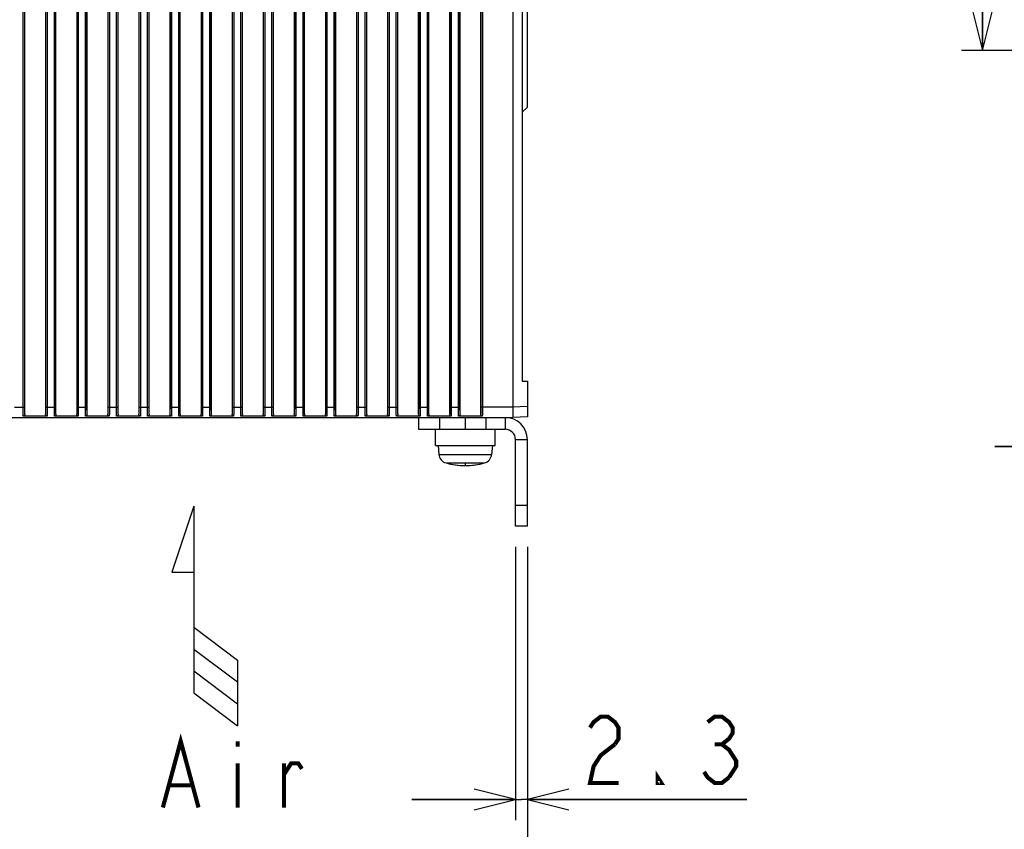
# Model space of a CAD drawing. Extents: x 0 to 420, y 0 to 297.
# Tile 40 of 62: x 196 to 244, y 130 to 169. Entities that reach past the tile are written whole.
import ezdxf

# ---------------------------------------------------------------- set-up
doc = ezdxf.new("R2010")
doc.units = 0
doc.header["$LTSCALE"] = 23.1
doc.layers.get('0').update_dxf_attribs({"linetype": 'CONTINUOUS'})
for name, color, linetype in [('ALL_AXIS', 7, 'CONTINUOUS'), ('ALL_CURVE', 7, 'CONTINUOUS'), ('ALL_DIM', 7, 'CONTINUOUS'), ('ALL_FEATURES', 7, 'CONTINUOUS'), ('ALL_NOTE', 7, 'CONTINUOUS')]:
    doc.layers.add(name, color=color, linetype=linetype)
doc.dimstyles.get("Standard").update_dxf_attribs({"dimtxt": 2.5, "dimasz": 2.5, "dimexe": 1.25, "dimexo": 0.625, "dimtad": 1, "dimcen": 2.5, "dimazin": 3, "dimtfac": 1, "dimtmove": 0, "dimatfit": 3})

# ---------------------------------------------------------------- blocks, each defined once
blk = doc.blocks.new('_OPEN')
at = {"color": 0, "linetype": 'BYBLOCK'}
for p, q in [((0, 0), (-1, 0.25)), ((-1, -0.25), (0, 0)), ((-1, 0), (0, 0))]:
    blk.add_line(p, q, dxfattribs=at)
blk = doc.blocks.new('*D0')
at = {"layer": 'ALL_DIM', "color": 2, "linetype": 'CONTINUOUS'}
for p, q in [((220.335, 143.317), (220.335, 130.127)), ((220.91, 143.317), (220.91, 130.127)), ((220.335, 131.127), (215.335, 131.127)), ((215.335, 131.127), (220.622, 131.127)), ((231.499, 131.127), (220.622, 131.127)), ((220.91, 131.127), (231.499, 131.127))]:
    blk.add_line(p, q, dxfattribs=at)
at = {"layer": 'ALL_DIM', "color": 2, "linetype": 'CONTINUOUS', "xscale": 2, "yscale": 2, "zscale": 2}
blk.add_blockref('_OPEN', (220.335, 131.127), dxfattribs=at)
at = {"layer": 'ALL_DIM', "color": 2, "linetype": 'CONTINUOUS', "xscale": 2, "yscale": 2, "zscale": 2, "rotation": 180}
blk.add_blockref('_OPEN', (220.91, 131.127), dxfattribs=at)
blk = doc.blocks.new('*D5')
at = {"layer": 'ALL_DIM', "color": 2, "linetype": 'CONTINUOUS'}
for p, q in [((282.464, 229.569), (241.864, 229.569)), ((242.864, 229.569), (242.864, 198.419)), ((242.864, 167.269), (242.864, 198.419)), ((266.984, 167.269), (241.864, 167.269))]:
    blk.add_line(p, q, dxfattribs=at)
at = {"layer": 'ALL_DIM', "color": 2, "linetype": 'CONTINUOUS', "xscale": 2, "yscale": 2, "zscale": 2}
for p, rotation in [((242.864, 229.569), 90), ((242.864, 167.269), 270)]:
    blk.add_blockref('_OPEN', p, dxfattribs=dict(at, rotation=rotation))
blk = doc.blocks.new('*D13')
at = {"layer": 'ALL_DIM', "color": 2, "linetype": 'CONTINUOUS'}
for p, q in [((150.91, 147.698), (150.91, 124.127)), ((220.91, 143.317), (220.91, 124.127)), ((150.91, 125.127), (185.91, 125.127)), ((220.91, 125.127), (185.91, 125.127))]:
    blk.add_line(p, q, dxfattribs=at)
at = {"layer": 'ALL_DIM', "color": 2, "linetype": 'CONTINUOUS', "xscale": 2, "yscale": 2, "zscale": 2, "rotation": 180}
blk.add_blockref('_OPEN', (150.91, 125.127), dxfattribs=at)
at = {"layer": 'ALL_DIM', "color": 2, "linetype": 'CONTINUOUS', "xscale": 2, "yscale": 2, "zscale": 2}
blk.add_blockref('_OPEN', (220.91, 125.127), dxfattribs=at)
blk = doc.blocks.new('*D23')
at = {"layer": 'ALL_DIM', "color": 2, "linetype": 'CONTINUOUS'}
for p, q in [((283.284, 185.581), (283.284, 147.169)), ((307.284, 185.581), (307.284, 147.169)), ((283.284, 148.169), (243.467, 148.169)), ((243.467, 148.169), (295.284, 148.169)), ((312.284, 148.169), (295.284, 148.169)), ((307.284, 148.169), (312.284, 148.169))]:
    blk.add_line(p, q, dxfattribs=at)
at = {"layer": 'ALL_DIM', "color": 2, "linetype": 'CONTINUOUS', "xscale": 2, "yscale": 2, "zscale": 2}
blk.add_blockref('_OPEN', (283.284, 148.169), dxfattribs=at)
at = {"layer": 'ALL_DIM', "color": 2, "linetype": 'CONTINUOUS', "xscale": 2, "yscale": 2, "zscale": 2, "rotation": 180}
blk.add_blockref('_OPEN', (307.284, 148.169), dxfattribs=at)
blk = doc.blocks.new('ARROW_AIR_BL0', base_point=(205.338, 139.98))
at = {"color": 7, "linetype": 'CONTINUOUS'}
for p, q in [((204.808, 145.28), (203.748, 142.1)), ((204.808, 145.28), (204.808, 136.27)), ((203.748, 142.1), (204.808, 142.1)), ((204.808, 139.45), (206.928, 137.86)), ((204.808, 138.39), (206.928, 136.8)), ((206.928, 137.86), (206.928, 134.68)), ((204.808, 137.33), (206.928, 135.74)), ((204.808, 136.27), (206.928, 134.68))]:
    blk.add_line(p, q, dxfattribs=at)

msp = doc.modelspace()

# ---------------------------------------------------------------- linework, layer by layer
at = {"layer": 'ALL_AXIS', "color": 7, "linetype": 'CONTINUOUS'}
for p, q in [((216.472, 148.217), (216.472, 148.992)), ((219.347, 148.217), (219.347, 148.992)), ((216.473, 148.217), (219.347, 148.217)), ((216.597, 148.217), (216.635, 147.784)), ((219.222, 148.217), (219.184, 147.784))]:
    msp.add_line(p, q, dxfattribs=at)
at = {"layer": 'ALL_AXIS', "color": 9, "linetype": 'CONTINUOUS'}
for p, q in [((216.635, 147.784), (219.184, 147.784)), ((216.983, 147.367), (218.837, 147.367))]:
    msp.add_line(p, q, dxfattribs=at)
at = {"layer": 'ALL_AXIS', "color": 7, "linetype": 'CONTINUOUS'}
for centre, radius, start, end in [((217.108, 147.825), 0.475, 185, 254.6375), ((218.711, 147.825), 0.475, 285.3625, 355), ((217.91, 150.742), 3.5, 254.6375, 285.3625)]:
    msp.add_arc(centre, radius, start, end, dxfattribs=at)
at = {"layer": 'ALL_CURVE', "color": 40, "linetype": 'CONTINUOUS'}
msp.add_line((217.91, 147.332), (217.91, 147.242), dxfattribs=at)
msp.add_arc((217.91, 150.742), 3.5, 256.9971, 283.0029, dxfattribs=at)
at = {"layer": 'ALL_DIM', "color": 2, "linetype": 'CONTINUOUS', "const_width": 0.2}
for points in [[(223.931, 134.594), (224.103, 134.861), (224.447, 135.127), (224.791, 135.127), (225.135, 134.861), (225.307, 134.594), (225.307, 134.061), (225.135, 133.794)], [(229.607, 134.861), (229.951, 135.127), (230.295, 135.127), (230.639, 134.861), (230.811, 134.594), (230.811, 134.327), (230.639, 134.061), (230.295, 133.794), (230.639, 133.527), (230.811, 133.261), (230.983, 132.994), (230.983, 132.727), (230.639, 132.194)], [(225.135, 133.794), (224.447, 133.261), (224.103, 132.727), (223.931, 131.927), (225.307, 131.927)], [(229.951, 133.794), (230.295, 133.794)], [(227.371, 131.927), (227.199, 131.927), (227.199, 132.194), (227.371, 131.927)], [(230.639, 132.194), (230.295, 131.927), (229.951, 131.927), (229.607, 132.194), (229.435, 132.461)]]:
    msp.add_lwpolyline(points, dxfattribs=at)
at = {"layer": 'ALL_FEATURES', "color": 7, "linetype": 'CONTINUOUS'}
for p, q in [((214.66, 149.723), (214.66, 233.912)), ((217.66, 149.723), (217.66, 233.912)), ((218.66, 149.723), (218.66, 233.912)), ((220.21, 233.567), (220.21, 150.067)), ((220.66, 231.442), (220.66, 151.322)), ((217.16, 149.723), (217.16, 185.91)), ((210.16, 149.723), (210.16, 185.307)), ((211.16, 185.32), (211.16, 149.723)), ((211.66, 149.723), (211.66, 185.333)), ((212.66, 185.346), (212.66, 149.723)), ((213.16, 149.723), (213.16, 185.359)), ((214.16, 185.372), (214.16, 149.723)), ((215.66, 149.723), (215.66, 185.525)), ((216.16, 149.723), (216.16, 185.423)), ((196.66, 149.723), (196.66, 185.071)), ((197.66, 185.084), (197.66, 149.723)), ((198.16, 149.723), (198.16, 185.097)), ((199.16, 185.11), (199.16, 149.723)), ((199.66, 149.723), (199.66, 185.123)), ((200.66, 185.136), (200.66, 149.723)), ((201.16, 149.723), (201.16, 185.149)), ((202.16, 185.162), (202.16, 149.723)), ((202.66, 149.723), (202.66, 185.176)), ((203.66, 185.189), (203.66, 149.723)), ((204.16, 149.723), (204.16, 185.202)), ((205.16, 185.215), (205.16, 149.723)), ((205.66, 149.723), (205.66, 185.228)), ((206.66, 185.241), (206.66, 149.723)), ((207.16, 149.723), (207.16, 185.254)), ((208.16, 185.267), (208.16, 149.723)), ((208.66, 149.723), (208.66, 185.28)), ((209.66, 185.293), (209.66, 149.723)), ((220.91, 164.542), (220.91, 182.692)), ((220.66, 164.292), (220.91, 164.542)), ((220.66, 151.322), (220.91, 151.317)), ((220.91, 151.317), (220.91, 149.586)), ((192.576, 149.567), (220.21, 149.567)), ((197.734, 149.634), (196.585, 149.634)), ((199.234, 149.634), (198.085, 149.634)), ((200.734, 149.634), (199.585, 149.634)), ((202.234, 149.634), (201.085, 149.634)), ((203.734, 149.634), (202.585, 149.634)), ((205.234, 149.634), (204.085, 149.634)), ((206.734, 149.634), (205.585, 149.634)), ((208.234, 149.634), (207.085, 149.634)), ((209.734, 149.634), (208.585, 149.634)), ((211.234, 149.634), (210.085, 149.634)), ((212.734, 149.634), (211.585, 149.634)), ((214.234, 149.634), (213.085, 149.634)), ((215.734, 149.634), (214.585, 149.634)), ((215.66, 149.567), (215.66, 148.992)), ((217.234, 149.634), (216.085, 149.634)), ((216.66, 149.567), (216.66, 148.992)), ((218.734, 149.634), (217.585, 149.634)), ((217.91, 149.567), (217.91, 148.992)), ((218.91, 149.567), (218.91, 148.992)), ((220.91, 149.586), (220.21, 149.567)), ((220.91, 144.317), (220.91, 148.492)), ((220.91, 145.317), (220.335, 145.317)), ((220.91, 144.317), (220.335, 144.317))]:
    msp.add_line(p, q, dxfattribs=at)
at = {"layer": 'ALL_FEATURES', "color": 9, "linetype": 'CONTINUOUS'}
for p, q in [((196.582, 150.067), (196.582, 233.567)), ((196.657, 150.067), (196.657, 233.567)), ((197.663, 233.567), (197.663, 150.067)), ((197.738, 233.567), (197.738, 150.067)), ((198.082, 150.067), (198.082, 233.567)), ((198.157, 150.067), (198.157, 233.567)), ((199.163, 233.567), (199.163, 150.067)), ((199.238, 233.567), (199.238, 150.067)), ((199.582, 150.067), (199.582, 233.567)), ((199.657, 150.067), (199.657, 233.567)), ((211.163, 233.567), (211.163, 150.067)), ((211.238, 233.567), (211.238, 150.067)), ((211.582, 150.067), (211.582, 233.567)), ((211.657, 150.067), (211.657, 233.567)), ((212.663, 233.567), (212.663, 150.067)), ((212.738, 233.567), (212.738, 150.067)), ((213.082, 150.067), (213.082, 233.567)), ((213.157, 150.067), (213.157, 233.567)), ((214.163, 233.567), (214.163, 150.067)), ((214.238, 233.567), (214.238, 150.067)), ((214.582, 150.067), (214.582, 233.567)), ((214.657, 150.067), (214.657, 233.567)), ((217.582, 150.067), (217.582, 233.567)), ((217.657, 150.067), (217.657, 233.567)), ((218.663, 233.567), (218.663, 150.067)), ((218.738, 233.567), (218.738, 150.067)), ((200.663, 231.494), (200.663, 150.067)), ((202.582, 150.067), (202.582, 231.569)), ((202.657, 150.067), (202.657, 231.494)), ((203.663, 231.59), (203.663, 150.067)), ((203.738, 231.59), (203.738, 150.067)), ((207.082, 150.067), (207.082, 231.59)), ((207.157, 150.067), (207.157, 231.59)), ((208.163, 231.494), (208.163, 150.067)), ((208.238, 231.569), (208.238, 150.067)), ((208.582, 150.067), (208.582, 231.569)), ((208.657, 150.067), (208.657, 231.494)), ((209.663, 231.494), (209.663, 150.067)), ((209.738, 231.569), (209.738, 150.067)), ((210.082, 150.067), (210.082, 231.569)), ((210.157, 150.067), (210.157, 231.494)), ((204.082, 150.067), (204.082, 231.376)), ((204.157, 150.067), (204.157, 231.376)), ((205.163, 231.051), (205.163, 150.067)), ((205.238, 231.051), (205.238, 150.067)), ((205.582, 150.067), (205.582, 231.051)), ((205.657, 150.067), (205.657, 231.051)), ((206.663, 231.376), (206.663, 150.067)), ((206.738, 231.376), (206.738, 150.067)), ((200.738, 210.239), (200.738, 150.067)), ((201.082, 150.067), (201.082, 209.495)), ((201.157, 150.067), (201.157, 209.495)), ((202.163, 209.495), (202.163, 150.067)), ((202.238, 209.495), (202.238, 150.067)), ((217.163, 185.909), (217.163, 150.067)), ((217.238, 186.013), (217.238, 150.067)), ((215.663, 185.521), (215.663, 150.067)), ((215.738, 185.49), (215.738, 150.067)), ((216.082, 150.067), (216.082, 185.421)), ((216.157, 150.067), (216.157, 185.42)), ((196.163, 150.067), (196.657, 150.067)), ((197.663, 150.067), (198.157, 150.067)), ((199.163, 150.067), (199.657, 150.067)), ((200.663, 150.067), (201.157, 150.067)), ((202.163, 150.067), (202.657, 150.067)), ((203.663, 150.067), (204.157, 150.067)), ((205.163, 150.067), (205.657, 150.067)), ((206.663, 150.067), (207.157, 150.067)), ((208.163, 150.067), (208.657, 150.067)), ((209.663, 150.067), (210.157, 150.067)), ((211.163, 150.067), (211.657, 150.067)), ((212.663, 150.067), (213.157, 150.067)), ((214.163, 150.067), (214.657, 150.067)), ((215.663, 150.067), (216.157, 150.067)), ((217.163, 150.067), (217.657, 150.067)), ((220.21, 150.067), (218.663, 150.067)), ((220.91, 150.085), (220.21, 150.067)), ((219.835, 149.567), (219.835, 148.992)), ((220.91, 148.492), (220.335, 148.492))]:
    msp.add_line(p, q, dxfattribs=at)
at = {"layer": 'ALL_FEATURES', "color": 3, "linetype": 'CONTINUOUS'}
for p, q in [((215.66, 148.992), (219.835, 148.992)), ((220.335, 144.317), (220.335, 148.492))]:
    msp.add_line(p, q, dxfattribs=at)
at = {"layer": 'ALL_FEATURES', "color": 9, "linetype": 'CONTINUOUS'}
for points in [[(196.585, 149.634), (196.585, 149.675), (196.584, 149.723), (196.583, 149.778), (196.583, 149.84), (196.582, 149.909), (196.582, 149.986), (196.582, 150.067)], [(196.66, 149.723), (196.659, 149.764), (196.658, 149.812), (196.658, 149.866), (196.657, 149.926), (196.657, 149.995), (196.657, 150.067)], [(197.663, 150.067), (197.663, 149.999), (197.662, 149.935), (197.662, 149.873), (197.661, 149.816), (197.661, 149.766), (197.66, 149.723)], [(197.738, 150.067), (197.738, 149.991), (197.737, 149.919), (197.737, 149.849), (197.737, 149.785), (197.736, 149.727), (197.735, 149.676), (197.734, 149.634)], [(198.085, 149.634), (198.085, 149.675), (198.084, 149.723), (198.083, 149.778), (198.083, 149.84), (198.082, 149.909), (198.082, 149.986), (198.082, 150.067)], [(198.16, 149.723), (198.159, 149.764), (198.158, 149.812), (198.158, 149.866), (198.157, 149.926), (198.157, 149.995), (198.157, 150.067)], [(199.163, 150.067), (199.163, 149.999), (199.162, 149.935), (199.162, 149.873), (199.161, 149.816), (199.161, 149.766), (199.16, 149.723)], [(199.238, 150.067), (199.238, 149.991), (199.237, 149.919), (199.237, 149.849), (199.237, 149.785), (199.236, 149.727), (199.235, 149.676), (199.234, 149.634)], [(199.585, 149.634), (199.585, 149.675), (199.584, 149.723), (199.583, 149.778), (199.583, 149.84), (199.582, 149.909), (199.582, 149.986), (199.582, 150.067)], [(199.66, 149.723), (199.659, 149.764), (199.658, 149.812), (199.658, 149.866), (199.657, 149.926), (199.657, 149.995), (199.657, 150.067)], [(200.663, 150.067), (200.663, 149.999), (200.662, 149.935), (200.662, 149.873), (200.661, 149.816), (200.661, 149.766), (200.66, 149.723)], [(200.738, 150.067), (200.738, 149.991), (200.737, 149.919), (200.737, 149.849), (200.737, 149.785), (200.736, 149.727), (200.735, 149.676), (200.734, 149.634)], [(201.085, 149.634), (201.085, 149.675), (201.084, 149.723), (201.083, 149.778), (201.083, 149.84), (201.082, 149.909), (201.082, 149.986), (201.082, 150.067)], [(201.16, 149.723), (201.159, 149.764), (201.158, 149.812), (201.158, 149.866), (201.157, 149.926), (201.157, 149.995), (201.157, 150.067)], [(202.163, 150.067), (202.163, 149.999), (202.162, 149.935), (202.162, 149.873), (202.161, 149.816), (202.161, 149.766), (202.16, 149.723)], [(202.238, 150.067), (202.238, 149.991), (202.237, 149.919), (202.237, 149.849), (202.237, 149.785), (202.236, 149.727), (202.235, 149.676), (202.234, 149.634)], [(202.585, 149.634), (202.585, 149.675), (202.584, 149.723), (202.583, 149.778), (202.583, 149.84), (202.582, 149.909), (202.582, 149.986), (202.582, 150.067)], [(202.66, 149.723), (202.659, 149.764), (202.658, 149.812), (202.658, 149.866), (202.657, 149.926), (202.657, 149.995), (202.657, 150.067)], [(203.663, 150.067), (203.663, 149.999), (203.662, 149.935), (203.662, 149.873), (203.661, 149.816), (203.661, 149.766), (203.66, 149.723)], [(203.738, 150.067), (203.738, 149.991), (203.737, 149.919), (203.737, 149.849), (203.737, 149.785), (203.736, 149.727), (203.735, 149.676), (203.734, 149.634)], [(204.085, 149.634), (204.085, 149.675), (204.084, 149.723), (204.083, 149.778), (204.083, 149.84), (204.082, 149.909), (204.082, 149.986), (204.082, 150.067)], [(204.16, 149.723), (204.159, 149.764), (204.158, 149.812), (204.158, 149.866), (204.157, 149.926), (204.157, 149.995), (204.157, 150.067)], [(205.163, 150.067), (205.163, 149.999), (205.162, 149.935), (205.162, 149.873), (205.161, 149.816), (205.161, 149.766), (205.16, 149.723)], [(205.238, 150.067), (205.238, 149.991), (205.237, 149.919), (205.237, 149.849), (205.237, 149.785), (205.236, 149.727), (205.235, 149.676), (205.234, 149.634)], [(205.585, 149.634), (205.585, 149.675), (205.584, 149.723), (205.583, 149.778), (205.583, 149.84), (205.582, 149.909), (205.582, 149.986), (205.582, 150.067)], [(205.66, 149.723), (205.659, 149.764), (205.658, 149.812), (205.658, 149.866), (205.657, 149.926), (205.657, 149.995), (205.657, 150.067)], [(206.663, 150.067), (206.663, 149.999), (206.662, 149.935), (206.662, 149.873), (206.661, 149.816), (206.661, 149.766), (206.66, 149.723)], [(206.738, 150.067), (206.738, 149.991), (206.737, 149.919), (206.737, 149.849), (206.737, 149.785), (206.736, 149.727), (206.735, 149.676), (206.734, 149.634)], [(207.085, 149.634), (207.085, 149.675), (207.084, 149.723), (207.083, 149.778), (207.083, 149.84), (207.082, 149.909), (207.082, 149.986), (207.082, 150.067)], [(207.16, 149.723), (207.159, 149.764), (207.158, 149.812), (207.158, 149.866), (207.157, 149.926), (207.157, 149.995), (207.157, 150.067)], [(208.163, 150.067), (208.163, 149.999), (208.162, 149.935), (208.162, 149.873), (208.161, 149.816), (208.161, 149.766), (208.16, 149.723)], [(208.238, 150.067), (208.238, 149.991), (208.237, 149.919), (208.237, 149.849), (208.237, 149.785), (208.236, 149.727), (208.235, 149.676), (208.234, 149.634)], [(208.585, 149.634), (208.585, 149.675), (208.584, 149.723), (208.583, 149.778), (208.583, 149.84), (208.582, 149.909), (208.582, 149.986), (208.582, 150.067)], [(208.66, 149.723), (208.659, 149.764), (208.658, 149.812), (208.658, 149.866), (208.657, 149.926), (208.657, 149.995), (208.657, 150.067)], [(209.663, 150.067), (209.663, 149.999), (209.662, 149.935), (209.662, 149.873), (209.661, 149.816), (209.661, 149.766), (209.66, 149.723)], [(209.738, 150.067), (209.738, 149.991), (209.737, 149.919), (209.737, 149.849), (209.737, 149.785), (209.736, 149.727), (209.735, 149.676), (209.734, 149.634)], [(210.085, 149.634), (210.085, 149.675), (210.084, 149.723), (210.083, 149.778), (210.083, 149.84), (210.082, 149.909), (210.082, 149.986), (210.082, 150.067)], [(210.16, 149.723), (210.159, 149.764), (210.158, 149.812), (210.158, 149.866), (210.157, 149.926), (210.157, 149.995), (210.157, 150.067)], [(211.163, 150.067), (211.163, 149.999), (211.162, 149.935), (211.162, 149.873), (211.161, 149.816), (211.161, 149.766), (211.16, 149.723)], [(211.238, 150.067), (211.238, 149.991), (211.237, 149.919), (211.237, 149.849), (211.237, 149.785), (211.236, 149.727), (211.235, 149.676), (211.234, 149.634)], [(211.585, 149.634), (211.585, 149.675), (211.584, 149.723), (211.583, 149.778), (211.583, 149.84), (211.582, 149.909), (211.582, 149.986), (211.582, 150.067)], [(211.66, 149.723), (211.659, 149.764), (211.658, 149.812), (211.658, 149.866), (211.657, 149.926), (211.657, 149.995), (211.657, 150.067)], [(212.663, 150.067), (212.663, 149.999), (212.662, 149.935), (212.662, 149.873), (212.661, 149.816), (212.661, 149.766), (212.66, 149.723)], [(212.738, 150.067), (212.738, 149.991), (212.737, 149.919), (212.737, 149.849), (212.737, 149.785), (212.736, 149.727), (212.735, 149.676), (212.734, 149.634)], [(213.085, 149.634), (213.085, 149.675), (213.084, 149.723), (213.083, 149.778), (213.083, 149.84), (213.082, 149.909), (213.082, 149.986), (213.082, 150.067)], [(213.16, 149.723), (213.159, 149.764), (213.158, 149.812), (213.158, 149.866), (213.157, 149.926), (213.157, 149.995), (213.157, 150.067)], [(214.163, 150.067), (214.163, 149.999), (214.162, 149.935), (214.162, 149.873), (214.161, 149.816), (214.161, 149.766), (214.16, 149.723)], [(214.238, 150.067), (214.238, 149.991), (214.237, 149.919), (214.237, 149.849), (214.237, 149.785), (214.236, 149.727), (214.235, 149.676), (214.234, 149.634)], [(214.585, 149.634), (214.584, 149.683), (214.583, 149.744), (214.583, 149.813), (214.582, 149.892), (214.582, 149.978), (214.582, 150.067)], [(214.66, 149.723), (214.659, 149.765), (214.658, 149.815), (214.658, 149.87), (214.657, 149.932), (214.657, 149.998), (214.657, 150.067)], [(215.663, 150.067), (215.663, 150), (215.662, 149.935), (215.662, 149.874), (215.661, 149.817), (215.661, 149.766), (215.66, 149.723)], [(215.738, 150.067), (215.738, 149.98), (215.737, 149.896), (215.737, 149.818), (215.736, 149.747), (215.735, 149.685), (215.734, 149.634)], [(216.085, 149.634), (216.084, 149.683), (216.083, 149.744), (216.083, 149.813), (216.082, 149.892), (216.082, 149.978), (216.082, 150.067)], [(216.16, 149.723), (216.159, 149.765), (216.158, 149.815), (216.158, 149.87), (216.157, 149.932), (216.157, 149.998), (216.157, 150.067)], [(217.163, 150.067), (217.163, 150), (217.162, 149.935), (217.162, 149.874), (217.161, 149.817), (217.161, 149.766), (217.16, 149.723)], [(217.238, 150.067), (217.238, 149.98), (217.237, 149.896), (217.237, 149.818), (217.236, 149.747), (217.235, 149.685), (217.234, 149.634)], [(217.585, 149.634), (217.584, 149.683), (217.583, 149.744), (217.583, 149.813), (217.582, 149.892), (217.582, 149.978), (217.582, 150.067)], [(217.66, 149.723), (217.659, 149.765), (217.658, 149.815), (217.658, 149.87), (217.657, 149.932), (217.657, 149.998), (217.657, 150.067)], [(218.663, 150.067), (218.663, 150), (218.662, 149.935), (218.662, 149.874), (218.661, 149.817), (218.661, 149.766), (218.66, 149.723)], [(218.738, 150.067), (218.738, 149.98), (218.737, 149.896), (218.737, 149.818), (218.736, 149.747), (218.735, 149.685), (218.734, 149.634)]]:
    msp.add_lwpolyline(points, dxfattribs=at)
at = {"layer": 'ALL_FEATURES', "color": 7, "linetype": 'CONTINUOUS'}
for points in [[(196.66, 149.723), (196.657, 149.697), (196.648, 149.675), (196.636, 149.657), (196.62, 149.644), (196.603, 149.637), (196.585, 149.634)], [(197.734, 149.634), (197.717, 149.637), (197.7, 149.644), (197.684, 149.657), (197.671, 149.675), (197.663, 149.697), (197.66, 149.723)], [(198.16, 149.723), (198.157, 149.697), (198.148, 149.675), (198.136, 149.657), (198.12, 149.644), (198.103, 149.637), (198.085, 149.634)], [(199.234, 149.634), (199.217, 149.637), (199.2, 149.644), (199.184, 149.657), (199.171, 149.675), (199.163, 149.697), (199.16, 149.723)], [(199.66, 149.723), (199.657, 149.697), (199.648, 149.675), (199.636, 149.657), (199.62, 149.644), (199.603, 149.637), (199.585, 149.634)], [(200.734, 149.634), (200.717, 149.637), (200.7, 149.644), (200.684, 149.657), (200.671, 149.675), (200.663, 149.697), (200.66, 149.723)], [(201.16, 149.723), (201.157, 149.697), (201.148, 149.675), (201.136, 149.657), (201.12, 149.644), (201.103, 149.637), (201.085, 149.634)], [(202.234, 149.634), (202.217, 149.637), (202.2, 149.644), (202.184, 149.657), (202.171, 149.675), (202.163, 149.697), (202.16, 149.723)], [(202.66, 149.723), (202.657, 149.697), (202.648, 149.675), (202.636, 149.657), (202.62, 149.644), (202.603, 149.637), (202.585, 149.634)], [(203.734, 149.634), (203.717, 149.637), (203.7, 149.644), (203.684, 149.657), (203.671, 149.675), (203.663, 149.697), (203.66, 149.723)], [(204.16, 149.723), (204.157, 149.697), (204.148, 149.675), (204.136, 149.657), (204.12, 149.644), (204.103, 149.637), (204.085, 149.634)], [(205.234, 149.634), (205.217, 149.637), (205.2, 149.644), (205.184, 149.657), (205.171, 149.675), (205.163, 149.697), (205.16, 149.723)], [(205.66, 149.723), (205.657, 149.697), (205.648, 149.675), (205.636, 149.657), (205.62, 149.644), (205.603, 149.637), (205.585, 149.634)], [(206.734, 149.634), (206.717, 149.637), (206.7, 149.644), (206.684, 149.657), (206.671, 149.675), (206.663, 149.697), (206.66, 149.723)], [(207.16, 149.723), (207.157, 149.697), (207.148, 149.675), (207.136, 149.657), (207.12, 149.644), (207.103, 149.637), (207.085, 149.634)], [(208.234, 149.634), (208.217, 149.637), (208.2, 149.644), (208.184, 149.657), (208.171, 149.675), (208.163, 149.697), (208.16, 149.723)], [(208.66, 149.723), (208.657, 149.697), (208.648, 149.675), (208.636, 149.657), (208.62, 149.644), (208.603, 149.637), (208.585, 149.634)], [(209.734, 149.634), (209.717, 149.637), (209.7, 149.644), (209.684, 149.657), (209.671, 149.675), (209.663, 149.697), (209.66, 149.723)], [(210.16, 149.723), (210.157, 149.697), (210.148, 149.675), (210.136, 149.657), (210.12, 149.644), (210.103, 149.637), (210.085, 149.634)], [(211.234, 149.634), (211.217, 149.637), (211.2, 149.644), (211.184, 149.657), (211.171, 149.675), (211.163, 149.697), (211.16, 149.723)], [(211.66, 149.723), (211.657, 149.697), (211.648, 149.675), (211.636, 149.657), (211.62, 149.644), (211.603, 149.637), (211.585, 149.634)], [(212.734, 149.634), (212.717, 149.637), (212.7, 149.644), (212.684, 149.657), (212.671, 149.675), (212.663, 149.697), (212.66, 149.723)], [(213.16, 149.723), (213.157, 149.697), (213.148, 149.675), (213.136, 149.657), (213.12, 149.644), (213.103, 149.637), (213.085, 149.634)], [(214.234, 149.634), (214.217, 149.637), (214.2, 149.644), (214.184, 149.657), (214.171, 149.675), (214.163, 149.697), (214.16, 149.723)], [(214.66, 149.723), (214.657, 149.697), (214.648, 149.675), (214.636, 149.657), (214.62, 149.644), (214.603, 149.637), (214.585, 149.634)], [(215.734, 149.634), (215.717, 149.637), (215.7, 149.644), (215.684, 149.657), (215.671, 149.675), (215.663, 149.697), (215.66, 149.723)], [(216.16, 149.723), (216.157, 149.697), (216.148, 149.675), (216.136, 149.657), (216.12, 149.644), (216.103, 149.637), (216.085, 149.634)], [(217.234, 149.634), (217.217, 149.637), (217.2, 149.644), (217.184, 149.657), (217.171, 149.675), (217.163, 149.697), (217.16, 149.723)], [(217.66, 149.723), (217.657, 149.697), (217.648, 149.675), (217.636, 149.657), (217.62, 149.644), (217.603, 149.637), (217.585, 149.634)], [(218.734, 149.634), (218.717, 149.637), (218.7, 149.644), (218.684, 149.657), (218.671, 149.675), (218.663, 149.697), (218.66, 149.723)], [(220.21, 150.067), (220.211, 149.981), (220.212, 149.896), (220.212, 149.817), (220.212, 149.746), (220.212, 149.684), (220.212, 149.634), (220.212, 149.597), (220.211, 149.575), (220.21, 149.567)]]:
    msp.add_lwpolyline(points, dxfattribs=at)
msp.add_arc((219.835, 148.492), 1.075, 0, 90, dxfattribs=at)
at = {"layer": 'ALL_FEATURES', "color": 3, "linetype": 'CONTINUOUS'}
msp.add_arc((219.835, 148.492), 0.5, 0, 90, dxfattribs=at)
at = {"layer": 'ALL_NOTE', "color": 2, "linetype": 'CONTINUOUS', "const_width": 0.2}
for points in [[(203.319, 130.742), (204.179, 133.942), (205.039, 130.742)], [(206.931, 133.942), (206.931, 133.675)], [(206.931, 132.875), (206.931, 130.742)], [(209.167, 130.742), (209.167, 132.875)], [(209.167, 132.342), (209.511, 132.875), (209.855, 132.875), (210.027, 132.609)], [(203.663, 131.809), (204.695, 131.809)]]:
    msp.add_lwpolyline(points, dxfattribs=at)

# ---------------------------------------------------------------- block references
at = {"color": 2, "linetype": 'CONTINUOUS'}
msp.add_blockref('ARROW_AIR_BL0', (205.338, 139.98), dxfattribs=at)

# ---------------------------------------------------------------- dimensions: what is measured, and where the dimension line sits
at = {"layer": 'ALL_DIM', "color": 2, "linetype": 'CONTINUOUS'}
for base, p1, p2, angle, picture, middle in [((242.864, 229.569), (267.984, 167.269), (283.464, 229.569), 90, '*D5', (242.864, 191.539)), ((150.91, 125.127), (220.91, 144.317), (150.91, 148.698), 180, '*D13', (181.782, 125.127)), ((220.334765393, 131.127214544), (220.909765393, 144.317291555), (220.334765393, 144.317291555), 180, '*D0', (223.242640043, 131.127214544))]:
    dim = msp.add_linear_dim(base=base, p1=p1, p2=p2, angle=angle, dimstyle='Standard', dxfattribs=at)
    dim.commit()
    dim.dimension.update_dxf_attribs({"geometry": picture, "text_midpoint": middle, "dimtype": 128})
dim = msp.add_linear_dim(base=(307.284, 148.169), p1=(283.284, 186.581), p2=(307.284, 186.581), dimstyle='Standard', dxfattribs=at)
dim.commit()
dim.dimension.update_dxf_attribs({"geometry": '*D23', "text_midpoint": (243.467, 148.169), "dimtype": 128})

doc.saveas('drawing.dxf')
